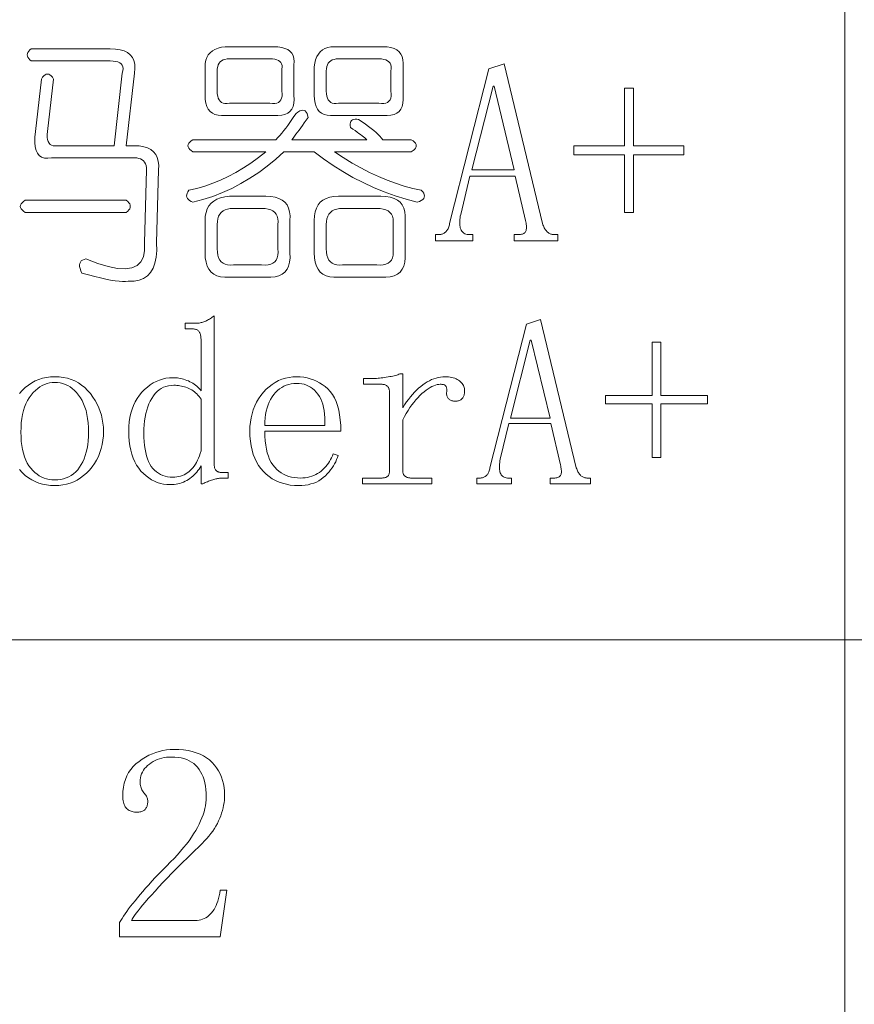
# Model space of a CAD drawing. Extents: x 1 to 297, y 1 to 210.
# Tile 122 of 171: x 235.05 to 241.66, y 42.79 to 50.59. Entities that reach past the tile are written whole.
import ezdxf

# ---------------------------------------------------------------- set-up
doc = ezdxf.new("R2010")
doc.units = 0

msp = doc.modelspace()

# ---------------------------------------------------------------- linework, layer by layer
at = {"color": 7, "lineweight": 13}
for p, q in [((241.5851, 61.8412), (241.5851, 29.5098)), ((220.3005, 45.6755), (295.449, 45.6755))]:
    msp.add_line(p, q, dxfattribs=at)
for points in [[(235.1437, 50.356), (235.7677, 50.356), (235.8099, 50.3541), (235.847, 50.3484), (235.879, 50.3388), (235.9059, 50.3253), (235.9277, 50.308), (235.9443, 50.2869), (235.9558, 50.262), (235.9622, 50.2332), (235.9635, 50.2005), (235.9597, 50.164), (235.8957, 49.588), (235.9597, 49.588), (235.999, 49.5861), (236.0339, 49.5804), (236.0643, 49.5708), (236.0902, 49.5573), (236.1116, 49.54), (236.1286, 49.5189), (236.1411, 49.494), (236.1491, 49.4652), (236.1526, 49.4325), (236.1517, 49.396), (236.1357, 48.82), (236.1363, 48.7594), (236.1318, 48.7055), (236.1222, 48.6583), (236.1075, 48.6178), (236.0877, 48.584), (236.0627, 48.557), (236.0326, 48.5367), (235.9974, 48.5231), (235.9571, 48.5162), (235.9117, 48.516), (235.8907, 48.5138), (235.8662, 48.5135), (235.8382, 48.5151), (235.8067, 48.5186), (235.7717, 48.524), (235.7331, 48.5314), (235.691, 48.5407), (235.6454, 48.5519), (235.5963, 48.565), (235.5437, 48.58), (235.5353, 48.5984), (235.5296, 48.6152), (235.5264, 48.6304), (235.5257, 48.644), (235.5276, 48.656), (235.5321, 48.6664), (235.5392, 48.6752), (235.5488, 48.6824), (235.5609, 48.688), (235.5757, 48.692), (235.6696, 48.6559), (235.7529, 48.6306), (235.8257, 48.6162), (235.888, 48.6127), (235.9397, 48.62), (235.9808, 48.6383), (236.0113, 48.6674), (236.0313, 48.7074), (236.0408, 48.7583), (236.0397, 48.82), (236.0556, 49.396), (236.0547, 49.4143), (236.0518, 49.4306), (236.047, 49.445), (236.0403, 49.4575), (236.0317, 49.468), (236.0211, 49.4767), (236.0086, 49.4834), (235.9942, 49.4882), (235.9779, 49.4911), (235.9597, 49.492), (235.3036, 49.492), (235.2736, 49.4884), (235.2473, 49.4901), (235.2249, 49.4973), (235.2064, 49.51), (235.1917, 49.528), (235.1808, 49.5516), (235.1737, 49.5805), (235.1705, 49.6149), (235.1712, 49.6548), (235.1757, 49.7), (235.2236, 50.116), (235.2333, 50.1304), (235.2429, 50.1416), (235.2525, 50.1496), (235.2621, 50.1544), (235.2717, 50.156), (235.2812, 50.1544), (235.2908, 50.1496), (235.3005, 50.1416), (235.3101, 50.1304), (235.3197, 50.116), (235.2717, 49.7), (235.2696, 49.6759), (235.2697, 49.6546), (235.2721, 49.6362), (235.2768, 49.6207), (235.2837, 49.608), (235.2928, 49.5983), (235.3041, 49.5914), (235.3177, 49.5874), (235.3336, 49.5863), (235.3517, 49.588), (235.7997, 49.588), (235.8636, 50.164), (235.8685, 50.1823), (235.8701, 50.1986), (235.8685, 50.213), (235.8636, 50.2255), (235.8557, 50.236), (235.8445, 50.2447), (235.83, 50.2514), (235.8125, 50.2562), (235.7917, 50.2591), (235.7677, 50.26), (235.1437, 50.26), (235.1321, 50.2696), (235.1232, 50.2792), (235.1168, 50.2888), (235.1129, 50.2984), (235.1116, 50.308), (235.1129, 50.3176), (235.1168, 50.3272), (235.1232, 50.3368), (235.1321, 50.3464)], [(236.6797, 50.372), (237.0637, 50.372), (237.0969, 50.3706), (237.1264, 50.3663), (237.152, 50.3591), (237.1737, 50.349), (237.1917, 50.336), (237.2057, 50.3202), (237.216, 50.3015), (237.2224, 50.2799), (237.2249, 50.2554), (237.2236, 50.228), (237.2236, 49.988), (237.2249, 49.9548), (237.2224, 49.9253), (237.216, 49.8997), (237.2057, 49.878), (237.1917, 49.86), (237.1737, 49.846), (237.152, 49.8357), (237.1264, 49.8293), (237.0969, 49.8268), (237.0637, 49.828), (236.6797, 49.828), (236.6493, 49.8268), (236.6221, 49.8293), (236.5981, 49.8357), (236.5773, 49.846), (236.5597, 49.86), (236.5453, 49.878), (236.5341, 49.8997), (236.5261, 49.9253), (236.5213, 49.9548), (236.5197, 49.988), (236.5197, 50.212), (236.5213, 50.2396), (236.5261, 50.2645), (236.5341, 50.2869), (236.5453, 50.3068), (236.5597, 50.324), (236.5773, 50.3388), (236.5981, 50.3509), (236.6221, 50.3605), (236.6493, 50.3676)], [(237.3837, 50.212), (237.3881, 50.2424), (237.3952, 50.2696), (237.4048, 50.2936), (237.4169, 50.3144), (237.4317, 50.332), (237.4489, 50.3464), (237.4688, 50.3576), (237.4912, 50.3656), (237.5161, 50.3704), (237.5437, 50.372), (237.9277, 50.372), (237.9609, 50.3704), (237.9904, 50.3656), (238.016, 50.3576), (238.0377, 50.3464), (238.0556, 50.332), (238.0697, 50.3144), (238.08, 50.2936), (238.0864, 50.2696), (238.0889, 50.2424), (238.0877, 50.212), (238.0877, 49.988), (238.0889, 49.9548), (238.0864, 49.9253), (238.08, 49.8997), (238.0697, 49.878), (238.0556, 49.86), (238.0377, 49.846), (238.016, 49.8357), (237.9904, 49.8293), (237.9609, 49.8268), (237.9277, 49.828), (237.5437, 49.828), (237.5133, 49.8268), (237.4861, 49.8293), (237.4621, 49.8357), (237.4413, 49.846), (237.4237, 49.86), (237.4093, 49.878), (237.3981, 49.8997), (237.3901, 49.9253), (237.3853, 49.9548), (237.3837, 49.988)], [(237.0316, 50.276), (236.7117, 50.276), (236.6934, 50.2751), (236.6771, 50.2722), (236.6627, 50.2674), (236.6502, 50.2607), (236.6396, 50.252), (236.631, 50.2415), (236.6243, 50.229), (236.6195, 50.2146), (236.6166, 50.1983), (236.6157, 50.18), (236.6157, 50.02), (236.6166, 49.9989), (236.6195, 49.9804), (236.6243, 49.9644), (236.631, 49.9509), (236.6396, 49.94), (236.6502, 49.9317), (236.6627, 49.926), (236.6771, 49.9228), (236.6934, 49.9221), (236.7117, 49.924), (237.0316, 49.924), (237.0528, 49.9221), (237.0713, 49.9228), (237.0873, 49.926), (237.1008, 49.9317), (237.1116, 49.94), (237.12, 49.9509), (237.1257, 49.9644), (237.1289, 49.9804), (237.1296, 49.9989), (237.1277, 50.02), (237.1277, 50.196), (237.1296, 50.2112), (237.1289, 50.2248), (237.1257, 50.2368), (237.12, 50.2472), (237.1116, 50.256), (237.1008, 50.2632), (237.0873, 50.2688), (237.0713, 50.2728), (237.0528, 50.2752)], [(237.8957, 50.276), (237.5757, 50.276), (237.5574, 50.2751), (237.5411, 50.2722), (237.5267, 50.2674), (237.5142, 50.2607), (237.5037, 50.252), (237.495, 50.2415), (237.4883, 50.229), (237.4835, 50.2146), (237.4806, 50.1983), (237.4797, 50.18), (237.4797, 50.02), (237.4806, 49.9989), (237.4835, 49.9804), (237.4883, 49.9644), (237.495, 49.9509), (237.5037, 49.94), (237.5142, 49.9317), (237.5267, 49.926), (237.5411, 49.9228), (237.5574, 49.9221), (237.5757, 49.924), (237.8957, 49.924), (237.9168, 49.9221), (237.9353, 49.9228), (237.9513, 49.926), (237.9648, 49.9317), (237.9756, 49.94), (237.984, 49.9509), (237.9897, 49.9644), (237.9929, 49.9804), (237.9936, 49.9989), (237.9917, 50.02), (237.9917, 50.18), (237.9936, 50.1983), (237.9929, 50.2146), (237.9897, 50.229), (237.984, 50.2415), (237.9756, 50.252), (237.9648, 50.2607), (237.9513, 50.2674), (237.9353, 50.2722), (237.9168, 50.2751)], [(238.9756, 49.348), (238.6157, 49.348), (238.5437, 49.044), (238.5408, 49.0299), (238.5385, 49.0164), (238.5369, 49.0034), (238.536, 48.9909), (238.5357, 48.979), (238.536, 48.9677), (238.5369, 48.957), (238.5385, 48.9468), (238.5408, 48.9371), (238.5437, 48.928), (238.5473, 48.9197), (238.5517, 48.9122), (238.5569, 48.9056), (238.5629, 48.8999), (238.5697, 48.895), (238.5773, 48.8911), (238.5856, 48.888), (238.5948, 48.8858), (238.6049, 48.8845), (238.6157, 48.884), (238.6396, 48.884), (238.6396, 48.836), (238.3437, 48.836), (238.3437, 48.884), (238.3677, 48.884), (238.374, 48.8842), (238.3801, 48.8848), (238.3861, 48.8858), (238.392, 48.8872), (238.3977, 48.889), (238.4032, 48.8912), (238.4085, 48.8938), (238.4137, 48.8968), (238.4188, 48.9002), (238.4237, 48.904), (238.4283, 48.9083), (238.4326, 48.9132), (238.4366, 48.9186), (238.4403, 48.9245), (238.4436, 48.931), (238.4467, 48.9381), (238.4494, 48.9458), (238.4518, 48.954), (238.4539, 48.9627), (238.4557, 48.972), (238.7677, 50.196), (238.8876, 50.236), (239.1917, 48.972), (239.1949, 48.9627), (239.1984, 48.954), (239.202, 48.9458), (239.2057, 48.9381), (239.2097, 48.931), (239.2137, 48.9245), (239.218, 48.9186), (239.2224, 48.9132), (239.2269, 48.9083), (239.2317, 48.904), (239.2365, 48.9002), (239.2416, 48.8968), (239.2468, 48.8938), (239.2521, 48.8912), (239.2577, 48.889), (239.2633, 48.8872), (239.2692, 48.8858), (239.2752, 48.8848), (239.2813, 48.8842), (239.2877, 48.884), (239.3117, 48.884), (239.3117, 48.836), (238.9677, 48.836), (238.9677, 48.884), (238.9996, 48.884), (239.0089, 48.8843), (239.0174, 48.8852), (239.0252, 48.8866), (239.0323, 48.8885), (239.0387, 48.891), (239.0443, 48.8941), (239.0492, 48.8978), (239.0534, 48.902), (239.0569, 48.9067), (239.0597, 48.912), (239.0618, 48.9179), (239.0633, 48.9244), (239.0643, 48.9314), (239.0648, 48.9389), (239.0647, 48.947), (239.064, 48.9557), (239.0627, 48.965), (239.0609, 48.9748), (239.0586, 48.9851), (239.0556, 48.996)], [(238.8076, 50.06), (238.7997, 50.06), (238.6317, 49.396), (238.9677, 49.396)], [(239.8397, 49.588), (239.8397, 50.044), (239.9117, 50.044), (239.9117, 49.588), (240.3117, 49.588), (240.3117, 49.516), (239.9117, 49.516), (239.9117, 49.06), (239.8397, 49.06), (239.8397, 49.516), (239.4397, 49.516), (239.4397, 49.588)], [(237.6717, 49.732), (237.6694, 49.7471), (237.6691, 49.7602), (237.6707, 49.7714), (237.6742, 49.7807), (237.6797, 49.788), (237.687, 49.7935), (237.6963, 49.797), (237.7075, 49.7986), (237.7206, 49.7983), (237.7357, 49.796), (237.7635, 49.7772), (237.7894, 49.7589), (237.8134, 49.7413), (237.8355, 49.7244), (237.8557, 49.708), (237.8739, 49.6924), (237.8902, 49.6773), (237.9046, 49.6629), (237.9171, 49.6492), (237.9277, 49.636), (238.1517, 49.636), (238.1661, 49.6264), (238.1773, 49.6168), (238.1853, 49.6072), (238.19, 49.5976), (238.1917, 49.588), (238.19, 49.5784), (238.1853, 49.5688), (238.1773, 49.5592), (238.1661, 49.5496), (238.1517, 49.54), (237.5437, 49.54), (237.6139, 49.4938), (237.6838, 49.4511), (237.7534, 49.4119), (237.8227, 49.3762), (237.8916, 49.344), (237.9603, 49.3154), (238.0286, 49.2903), (238.0966, 49.2687), (238.1643, 49.2506), (238.2317, 49.236), (238.2429, 49.2236), (238.2509, 49.2117), (238.2557, 49.2005), (238.2572, 49.19), (238.2557, 49.18), (238.2509, 49.1708), (238.2429, 49.1621), (238.2317, 49.1541), (238.2173, 49.1468), (238.1997, 49.14), (238.1109, 49.1642), (238.0237, 49.1919), (237.938, 49.2231), (237.854, 49.2578), (237.7717, 49.296), (237.6909, 49.3378), (237.6116, 49.3831), (237.5341, 49.4319), (237.4581, 49.4842), (237.3837, 49.54), (237.1437, 49.54), (237.0789, 49.4813), (237.0125, 49.4268), (236.9445, 49.3764), (236.8748, 49.3301), (236.8036, 49.288), (236.7309, 49.2501), (236.6564, 49.2164), (236.5805, 49.1868), (236.5029, 49.1613), (236.4237, 49.14), (236.4089, 49.1468), (236.3968, 49.1541), (236.3872, 49.1621), (236.3801, 49.1708), (236.3757, 49.18), (236.3737, 49.19), (236.3744, 49.2005), (236.3776, 49.2117), (236.3833, 49.2236), (236.3916, 49.236), (236.4553, 49.2506), (236.5184, 49.2687), (236.5808, 49.2903), (236.6425, 49.3154), (236.7037, 49.344), (236.7641, 49.3762), (236.824, 49.4119), (236.8832, 49.4511), (236.9417, 49.4938), (236.9996, 49.54), (236.4237, 49.54), (236.4093, 49.5496), (236.3981, 49.5592), (236.3901, 49.5688), (236.3853, 49.5784), (236.3837, 49.588), (236.3853, 49.5976), (236.3901, 49.6072), (236.3981, 49.6168), (236.4093, 49.6264), (236.4237, 49.636), (237.0797, 49.636), (237.0957, 49.6525), (237.1116, 49.67), (237.1277, 49.6884), (237.1437, 49.7077), (237.1597, 49.728), (237.1757, 49.7493), (237.1917, 49.7716), (237.2077, 49.7948), (237.2236, 49.8189), (237.2397, 49.844), (237.255, 49.8552), (237.2691, 49.8632), (237.2819, 49.868), (237.2934, 49.8696), (237.3036, 49.868), (237.3126, 49.8632), (237.3203, 49.8552), (237.3267, 49.844), (237.3318, 49.8296), (237.3356, 49.812), (237.32, 49.7901), (237.3049, 49.7692), (237.2905, 49.7492), (237.2768, 49.7301), (237.2637, 49.712), (237.2512, 49.6949), (237.2393, 49.6788), (237.2281, 49.6636), (237.2176, 49.6493), (237.2077, 49.636), (237.7997, 49.636), (237.7926, 49.6428), (237.7843, 49.6501), (237.7747, 49.6581), (237.7638, 49.6668), (237.7516, 49.676), (237.7382, 49.686), (237.7235, 49.6965), (237.7075, 49.7077), (237.6902, 49.7196)], [(235.8957, 49.156), (235.9072, 49.1464), (235.9161, 49.1368), (235.9225, 49.1272), (235.9264, 49.1176), (235.9277, 49.108), (235.9264, 49.0984), (235.9225, 49.0888), (235.9161, 49.0792), (235.9072, 49.0696), (235.8957, 49.06), (235.0957, 49.06), (235.0813, 49.0696), (235.0701, 49.0792), (235.0621, 49.0888), (235.0573, 49.0984), (235.0556, 49.108), (235.0573, 49.1176), (235.0621, 49.1272), (235.0701, 49.1368), (235.0813, 49.1464), (235.0957, 49.156)], [(236.5197, 48.996), (236.5216, 49.0296), (236.5273, 49.06), (236.5369, 49.0872), (236.5504, 49.1112), (236.5677, 49.132), (236.5888, 49.1496), (236.6137, 49.164), (236.6425, 49.1752), (236.6752, 49.1832), (236.7117, 49.188), (236.9996, 49.188), (237.039, 49.1861), (237.0739, 49.1804), (237.1043, 49.1708), (237.1302, 49.1573), (237.1517, 49.14), (237.1686, 49.1189), (237.1811, 49.094), (237.1891, 49.0652), (237.1926, 49.0325), (237.1917, 48.996), (237.1917, 48.74), (237.1926, 48.7007), (237.1891, 48.6658), (237.1811, 48.6354), (237.1686, 48.6095), (237.1517, 48.588), (237.1302, 48.5711), (237.1043, 48.5586), (237.0739, 48.5506), (237.039, 48.5471), (236.9996, 48.548), (236.7117, 48.548), (236.6752, 48.5471), (236.6425, 48.5506), (236.6137, 48.5586), (236.5888, 48.5711), (236.5677, 48.588), (236.5504, 48.6095), (236.5369, 48.6354), (236.5273, 48.6658), (236.5216, 48.7007), (236.5197, 48.74)], [(237.3837, 48.996), (237.3856, 49.0325), (237.3913, 49.0652), (237.4009, 49.094), (237.4144, 49.1189), (237.4317, 49.14), (237.4528, 49.1573), (237.4777, 49.1708), (237.5065, 49.1804), (237.5392, 49.1861), (237.5757, 49.188), (237.9117, 49.188), (237.951, 49.1861), (237.9859, 49.1804), (238.0163, 49.1708), (238.0422, 49.1573), (238.0637, 49.14), (238.0806, 49.1189), (238.0931, 49.094), (238.1011, 49.0652), (238.1046, 49.0325), (238.1037, 48.996), (238.1037, 48.74), (238.1046, 48.7007), (238.1011, 48.6658), (238.0931, 48.6354), (238.0806, 48.6095), (238.0637, 48.588), (238.0422, 48.5711), (238.0163, 48.5586), (237.9859, 48.5506), (237.951, 48.5471), (237.9117, 48.548), (237.5757, 48.548), (237.5392, 48.5471), (237.5065, 48.5506), (237.4777, 48.5586), (237.4528, 48.5711), (237.4317, 48.588), (237.4144, 48.6095), (237.4009, 48.6354), (237.3913, 48.6658), (237.3856, 48.7007), (237.3837, 48.74)], [(236.9677, 49.092), (236.7437, 49.092), (236.7193, 49.0908), (236.6976, 49.0869), (236.6784, 49.0805), (236.6617, 49.0716), (236.6477, 49.06), (236.6361, 49.046), (236.6272, 49.0293), (236.6208, 49.0101), (236.6169, 48.9884), (236.6157, 48.964), (236.6157, 48.772), (236.6169, 48.7448), (236.6208, 48.7208), (236.6272, 48.7), (236.6361, 48.6824), (236.6477, 48.668), (236.6617, 48.6568), (236.6784, 48.6488), (236.6976, 48.644), (236.7193, 48.6424), (236.7437, 48.644), (236.9677, 48.644), (236.9949, 48.6424), (237.0189, 48.644), (237.0397, 48.6488), (237.0573, 48.6568), (237.0717, 48.668), (237.0829, 48.6824), (237.0909, 48.7), (237.0957, 48.7208), (237.0973, 48.7448), (237.0957, 48.772), (237.0957, 48.964), (237.0973, 48.9884), (237.0957, 49.0101), (237.0909, 49.0293), (237.0829, 49.046), (237.0717, 49.06), (237.0573, 49.0716), (237.0397, 49.0805), (237.0189, 49.0869), (236.9949, 49.0908)], [(237.8797, 49.092), (237.6077, 49.092), (237.5833, 49.0908), (237.5616, 49.0869), (237.5424, 49.0805), (237.5257, 49.0716), (237.5117, 49.06), (237.5001, 49.046), (237.4912, 49.0293), (237.4848, 49.0101), (237.4809, 48.9884), (237.4797, 48.964), (237.4797, 48.772), (237.4809, 48.7448), (237.4848, 48.7208), (237.4912, 48.7), (237.5001, 48.6824), (237.5117, 48.668), (237.5257, 48.6568), (237.5424, 48.6488), (237.5616, 48.644), (237.5833, 48.6424), (237.6077, 48.644), (237.8797, 48.644), (237.9069, 48.6424), (237.9308, 48.644), (237.9517, 48.6488), (237.9693, 48.6568), (237.9837, 48.668), (237.9949, 48.6824), (238.0029, 48.7), (238.0077, 48.7208), (238.0092, 48.7448), (238.0077, 48.772), (238.0077, 48.964), (238.0092, 48.9884), (238.0077, 49.0101), (238.0029, 49.0293), (237.9949, 49.046), (237.9837, 49.06), (237.9693, 49.0716), (237.9517, 49.0805), (237.9308, 49.0869), (237.9069, 49.0908)], [(236.2425, 46.904), (236.2161, 46.9051), (236.1905, 46.9084), (236.1656, 46.9137), (236.1415, 46.9213), (236.1181, 46.931), (236.0954, 46.9428), (236.0735, 46.9568), (236.0523, 46.973), (236.0319, 46.9913), (236.0122, 47.0118), (235.9939, 47.0343), (235.9775, 47.0589), (235.963, 47.0854), (235.9504, 47.114), (235.9398, 47.1445), (235.9311, 47.1771), (235.9243, 47.2117), (235.9195, 47.2483), (235.9166, 47.2869), (235.9156, 47.3275), (235.9167, 47.3653), (235.9198, 47.4016), (235.925, 47.4363), (235.9323, 47.4695), (235.9417, 47.5011), (235.9531, 47.5312), (235.9666, 47.5597), (235.9822, 47.5866), (235.9999, 47.6119), (236.0197, 47.6358), (236.0408, 47.6576), (236.0627, 47.6772), (236.0854, 47.6945), (236.1088, 47.7094), (236.1329, 47.7221), (236.1578, 47.7325), (236.1835, 47.7405), (236.2098, 47.7463), (236.2369, 47.7497), (236.2648, 47.7509), (236.2767, 47.7506), (236.2887, 47.7499), (236.3008, 47.7486), (236.3129, 47.7467), (236.3251, 47.7444), (236.3374, 47.7415), (236.3498, 47.7382), (236.3623, 47.7343), (236.3748, 47.7298), (236.3874, 47.7249), (236.3997, 47.7194), (236.4116, 47.7135), (236.4229, 47.707), (236.4337, 47.6999), (236.444, 47.6924), (236.4538, 47.6843), (236.463, 47.6758), (236.4718, 47.6667), (236.48, 47.657), (236.4877, 47.6469), (236.4877, 48.048), (236.4875, 48.0567), (236.4871, 48.065), (236.4863, 48.0728), (236.4853, 48.0801), (236.4839, 48.087), (236.4823, 48.0935), (236.4804, 48.0995), (236.4781, 48.1051), (236.4756, 48.1102), (236.4728, 48.1149), (236.4696, 48.1191), (236.466, 48.1229), (236.4619, 48.1263), (236.4573, 48.1292), (236.4524, 48.1316), (236.4469, 48.1336), (236.4411, 48.1352), (236.4348, 48.1363), (236.428, 48.137), (236.4208, 48.1372), (236.3614, 48.1372), (236.3614, 48.1818), (236.4431, 48.1818), (236.4505, 48.1819), (236.4579, 48.1824), (236.4654, 48.1831), (236.4728, 48.1841), (236.4802, 48.1855), (236.4877, 48.1871), (236.4951, 48.189), (236.5025, 48.1913), (236.5099, 48.1938), (236.5174, 48.1966), (236.5248, 48.1997), (236.5322, 48.2032), (236.5397, 48.2069), (236.5471, 48.2109), (236.5545, 48.2152), (236.5619, 48.2198), (236.5694, 48.2247), (236.5768, 48.2299), (236.5842, 48.2354), (236.5916, 48.2412), (236.5916, 47.0675), (236.5918, 47.0603), (236.5922, 47.0535), (236.593, 47.0472), (236.594, 47.0413), (236.5954, 47.0359), (236.597, 47.0309), (236.5989, 47.0264), (236.6012, 47.0223), (236.6037, 47.0187), (236.6065, 47.0155), (236.6096, 47.0126), (236.613, 47.0101), (236.6168, 47.0079), (236.6208, 47.006), (236.6251, 47.0043), (236.6297, 47.003), (236.6346, 47.0019), (236.6398, 47.0012), (236.6453, 47.0008), (236.6511, 47.0006), (236.7031, 47.0006), (236.7031, 46.956), (236.6585, 46.956), (236.6525, 46.9559), (236.6462, 46.9556), (236.6397, 46.955), (236.6329, 46.9543), (236.626, 46.9533), (236.6188, 46.952), (236.6115, 46.9506), (236.6038, 46.9489), (236.596, 46.947), (236.5879, 46.9449), (236.5797, 46.9426), (236.5714, 46.94), (236.5631, 46.9372), (236.5547, 46.9342), (236.5461, 46.931), (236.5376, 46.9275), (236.5289, 46.9238), (236.5202, 46.9199), (236.5114, 46.9158), (236.5025, 46.9115), (236.4877, 46.9115), (236.4877, 47.0526), (236.48, 47.0395), (236.4718, 47.0269), (236.463, 47.0148), (236.4538, 47.0033), (236.444, 46.9923), (236.4337, 46.9817), (236.4229, 46.9718), (236.4116, 46.9623), (236.3997, 46.9533), (236.3874, 46.9449), (236.3746, 46.9371), (236.3614, 46.9302), (236.3478, 46.9241), (236.3339, 46.9188), (236.3196, 46.9143), (236.3049, 46.9106), (236.2899, 46.9077), (236.2744, 46.9057), (236.2587, 46.9044)], [(239.2585, 47.3869), (238.9242, 47.3869), (238.8574, 47.1046), (238.8547, 47.0915), (238.8526, 47.0789), (238.8511, 47.0668), (238.8502, 47.0553), (238.8499, 47.0443), (238.8502, 47.0337), (238.8511, 47.0238), (238.8526, 47.0143), (238.8547, 47.0053), (238.8574, 46.9969), (238.8607, 46.9891), (238.8648, 46.9822), (238.8696, 46.9761), (238.8752, 46.9707), (238.8815, 46.9663), (238.8886, 46.9626), (238.8964, 46.9597), (238.9049, 46.9577), (238.9142, 46.9565), (238.9242, 46.956), (238.9465, 46.956), (238.9465, 46.9115), (238.6716, 46.9115), (238.6716, 46.956), (238.6939, 46.956), (238.6998, 46.9562), (238.7055, 46.9568), (238.7111, 46.9577), (238.7165, 46.959), (238.7218, 46.9607), (238.7269, 46.9627), (238.7319, 46.9651), (238.7367, 46.9679), (238.7414, 46.9711), (238.7459, 46.9746), (238.7502, 46.9786), (238.7543, 46.9831), (238.758, 46.9881), (238.7614, 46.9936), (238.7645, 46.9997), (238.7673, 47.0063), (238.7699, 47.0134), (238.7721, 47.021), (238.774, 47.0291), (238.7757, 47.0378), (239.0654, 48.1743), (239.1768, 48.2115), (239.4591, 47.0378), (239.4621, 47.0291), (239.4653, 47.021), (239.4687, 47.0134), (239.4722, 47.0063), (239.4758, 46.9997), (239.4796, 46.9936), (239.4835, 46.9881), (239.4876, 46.9831), (239.4918, 46.9786), (239.4962, 46.9746), (239.5007, 46.9711), (239.5054, 46.9679), (239.5103, 46.9651), (239.5152, 46.9627), (239.5204, 46.9607), (239.5256, 46.959), (239.5311, 46.9577), (239.5366, 46.9568), (239.5424, 46.9562), (239.5482, 46.956), (239.5705, 46.956), (239.5705, 46.9115), (239.2511, 46.9115), (239.2511, 46.956), (239.2808, 46.956), (239.2894, 46.9563), (239.2973, 46.9571), (239.3045, 46.9584), (239.3111, 46.9602), (239.317, 46.9625), (239.3223, 46.9654), (239.3268, 46.9688), (239.3307, 46.9727), (239.3339, 46.9771), (239.3365, 46.982), (239.3385, 46.9875), (239.3399, 46.9935), (239.3409, 47), (239.3413, 47.007), (239.3412, 47.0145), (239.3405, 47.0226), (239.3394, 47.0312), (239.3377, 47.0403), (239.3355, 47.0499), (239.3328, 47.06)], [(239.1025, 48.048), (239.0951, 48.048), (238.9391, 47.4315), (239.2511, 47.4315)], [(240.0608, 47.6098), (240.0608, 48.0332), (240.1277, 48.0332), (240.1277, 47.6098), (240.4991, 47.6098), (240.4991, 47.5429), (240.1277, 47.5429), (240.1277, 47.1195), (240.0608, 47.1195), (240.0608, 47.5429), (239.6894, 47.5429), (239.6894, 47.6098)], [(236.9928, 47.3275), (236.9936, 47.2885), (236.9959, 47.2518), (236.9998, 47.2175), (237.0053, 47.1854), (237.0123, 47.1557), (237.0209, 47.1282), (237.031, 47.1031), (237.0427, 47.0802), (237.056, 47.0597), (237.0708, 47.0415), (237.0869, 47.0252), (237.1039, 47.0107), (237.1219, 46.9979), (237.1409, 46.9868), (237.1609, 46.9774), (237.1818, 46.9697), (237.2037, 46.9637), (237.2265, 46.9595), (237.2503, 46.9569), (237.2751, 46.956), (237.2941, 46.9566), (237.3125, 46.9583), (237.3304, 46.9611), (237.3476, 46.965), (237.3642, 46.97), (237.3803, 46.9761), (237.3957, 46.9833), (237.4106, 46.9917), (237.4248, 47.0012), (237.4385, 47.0118), (237.4515, 47.0232), (237.4638, 47.0351), (237.4753, 47.0475), (237.4861, 47.0605), (237.4961, 47.074), (237.5054, 47.088), (237.5139, 47.1025), (237.5217, 47.1175), (237.5288, 47.1331), (237.5351, 47.1492), (237.5722, 47.1343), (237.5672, 47.118), (237.5611, 47.1018), (237.5538, 47.0856), (237.5455, 47.0695), (237.536, 47.0535), (237.5254, 47.0376), (237.5137, 47.0217), (237.5009, 47.006), (237.487, 46.9902), (237.4719, 46.9746), (237.4558, 46.9598), (237.4385, 46.9465), (237.4201, 46.9348), (237.4006, 46.9247), (237.38, 46.9161), (237.3583, 46.9091), (237.3354, 46.9036), (237.3115, 46.8997), (237.2864, 46.8974), (237.2602, 46.8966), (237.2267, 46.8977), (237.1944, 46.9011), (237.1634, 46.9066), (237.1336, 46.9144), (237.1051, 46.9245), (237.0779, 46.9367), (237.052, 46.9512), (237.0273, 46.9679), (237.0038, 46.9869), (236.9816, 47.008), (236.9612, 47.0313), (236.9429, 47.0565), (236.9267, 47.0836), (236.9127, 47.1126), (236.9009, 47.1436), (236.8912, 47.1765), (236.8836, 47.2114), (236.8783, 47.2481), (236.875, 47.2868), (236.8739, 47.3275), (236.875, 47.364), (236.8783, 47.3992), (236.8836, 47.4332), (236.8912, 47.4659), (236.9009, 47.4974), (236.9127, 47.5276), (236.9267, 47.5565), (236.9429, 47.5842), (236.9612, 47.6106), (236.9816, 47.6358), (237.0037, 47.659), (237.0267, 47.6799), (237.0506, 47.6983), (237.0755, 47.7142), (237.1014, 47.7277), (237.1283, 47.7387), (237.1561, 47.7473), (237.1849, 47.7534), (237.2146, 47.7571), (237.2454, 47.7583), (237.2732, 47.7574), (237.3003, 47.7545), (237.3267, 47.7496), (237.3523, 47.7429), (237.3772, 47.7342), (237.4014, 47.7236), (237.4248, 47.711), (237.4474, 47.6965), (237.4693, 47.6801), (237.4905, 47.6618), (237.5103, 47.641), (237.528, 47.6175), (237.5435, 47.5911), (237.5571, 47.5619), (237.5685, 47.5299), (237.5779, 47.4951), (237.5851, 47.4574), (237.5903, 47.4169), (237.5935, 47.3736), (237.5945, 47.3275)], [(238.0848, 47.5132), (238.0998, 47.5364), (238.115, 47.5585), (238.1304, 47.5795), (238.146, 47.5994), (238.1619, 47.6181), (238.1779, 47.6358), (238.1943, 47.6523), (238.2108, 47.6677), (238.2275, 47.682), (238.2445, 47.6952), (238.2616, 47.7072), (238.2788, 47.7179), (238.2961, 47.7274), (238.3134, 47.7356), (238.3309, 47.7425), (238.3484, 47.7482), (238.3659, 47.7526), (238.3836, 47.7558), (238.4013, 47.7577), (238.4191, 47.7583), (238.4336, 47.758), (238.4474, 47.757), (238.4606, 47.7553), (238.4732, 47.753), (238.485, 47.75), (238.4962, 47.7463), (238.5067, 47.7419), (238.5165, 47.7369), (238.5257, 47.7313), (238.5342, 47.7249), (238.542, 47.7181), (238.5489, 47.7111), (238.5551, 47.7038), (238.5604, 47.6964), (238.5649, 47.6887), (238.5685, 47.6808), (238.5714, 47.6726), (238.5734, 47.6643), (238.5747, 47.6557), (238.5751, 47.6469), (238.5749, 47.6396), (238.5743, 47.6326), (238.5734, 47.6259), (238.5721, 47.6196), (238.5704, 47.6135), (238.5684, 47.6077), (238.566, 47.6022), (238.5632, 47.597), (238.56, 47.5921), (238.5565, 47.5875), (238.5526, 47.5832), (238.5483, 47.5794), (238.5437, 47.5761), (238.5387, 47.5732), (238.5333, 47.5708), (238.5275, 47.5687), (238.5214, 47.5672), (238.5149, 47.5661), (238.508, 47.5654), (238.5008, 47.5652), (238.4935, 47.5654), (238.4867, 47.5661), (238.4802, 47.5672), (238.474, 47.5687), (238.4683, 47.5708), (238.4629, 47.5732), (238.4579, 47.5761), (238.4532, 47.5794), (238.449, 47.5832), (238.4451, 47.5875), (238.4416, 47.5921), (238.4387, 47.597), (238.4363, 47.6022), (238.4344, 47.6077), (238.433, 47.6135), (238.4322, 47.6196), (238.4318, 47.6259), (238.432, 47.6326), (238.4327, 47.6396), (238.4339, 47.6469), (238.4339, 47.6513), (238.4336, 47.6555), (238.4333, 47.6596), (238.4328, 47.6635), (238.4321, 47.6673), (238.4313, 47.671), (238.4303, 47.6745), (238.4292, 47.6778), (238.4279, 47.681), (238.4265, 47.684), (238.4247, 47.6869), (238.4223, 47.6894), (238.4194, 47.6916), (238.4158, 47.6936), (238.4117, 47.6952), (238.4069, 47.6965), (238.4016, 47.6976), (238.3956, 47.6983), (238.3891, 47.6987), (238.3819, 47.6989), (238.3698, 47.6982), (238.3571, 47.6959), (238.3439, 47.6922), (238.3302, 47.687), (238.316, 47.6803), (238.3013, 47.6722), (238.286, 47.6625), (238.2702, 47.6514), (238.2539, 47.6387), (238.2371, 47.6246), (238.2202, 47.6092), (238.2036, 47.5925), (238.1875, 47.5747), (238.1717, 47.5557), (238.1563, 47.5355), (238.1413, 47.5141), (238.1266, 47.4915), (238.1123, 47.4677), (238.0984, 47.4428), (238.0848, 47.4166), (238.0848, 47.0155), (238.085, 47.0097), (238.0855, 47.0042), (238.0865, 46.999), (238.0878, 46.9941), (238.0894, 46.9895), (238.0915, 46.9852), (238.0939, 46.9812), (238.0967, 46.9774), (238.0998, 46.974), (238.1034, 46.9709), (238.1072, 46.9681), (238.1112, 46.9655), (238.1155, 46.9633), (238.12, 46.9614), (238.1247, 46.9598), (238.1297, 46.9584), (238.1348, 46.9574), (238.1402, 46.9566), (238.1458, 46.9562), (238.1517, 46.956), (238.3151, 46.956), (238.3151, 46.9115), (237.7654, 46.9115), (237.7654, 46.956), (237.9139, 46.956), (237.9211, 46.9562), (237.9279, 46.9566), (237.9342, 46.9574), (237.9401, 46.9584), (237.9455, 46.9598), (237.9505, 46.9614), (237.955, 46.9633), (237.9591, 46.9655), (237.9627, 46.9681), (237.9659, 46.9709), (237.9688, 46.974), (237.9713, 46.9774), (237.9735, 46.9812), (237.9754, 46.9852), (237.9771, 46.9895), (237.9784, 46.9941), (237.9795, 46.999), (237.9802, 47.0042), (237.9807, 47.0097), (237.9808, 47.0155), (237.9808, 47.632), (237.9807, 47.6379), (237.9802, 47.6435), (237.9795, 47.6489), (237.9784, 47.654), (237.9771, 47.659), (237.9754, 47.6637), (237.9735, 47.6682), (237.9713, 47.6725), (237.9688, 47.6765), (237.9659, 47.6803), (237.9627, 47.6839), (237.9591, 47.687), (237.955, 47.6898), (237.9505, 47.6922), (237.9455, 47.6943), (237.9401, 47.6959), (237.9342, 47.6972), (237.9279, 47.6982), (237.9211, 47.6987), (237.9139, 47.6989), (237.7728, 47.6989), (237.7728, 47.7435), (237.8322, 47.7435), (237.8428, 47.7436), (237.8538, 47.7439), (237.8651, 47.7445), (237.8768, 47.7453), (237.8889, 47.7463), (237.9013, 47.7475), (237.9141, 47.7489), (237.9273, 47.7506), (237.9409, 47.7525), (237.9548, 47.7546), (237.9686, 47.7569), (237.9817, 47.7592), (237.9941, 47.7616), (238.0059, 47.7641), (238.017, 47.7667), (238.0275, 47.7693), (238.0372, 47.772), (238.0463, 47.7748), (238.0547, 47.7777), (238.0625, 47.7806), (238.0848, 47.7806)], [(235.0614, 47.32), (235.0621, 47.2824), (235.0645, 47.2468), (235.0684, 47.2132), (235.0738, 47.1816), (235.0809, 47.152), (235.0894, 47.1244), (235.0996, 47.0988), (235.1113, 47.0752), (235.1245, 47.0536), (235.1394, 47.034), (235.1553, 47.0164), (235.1719, 47.0006), (235.1892, 46.9867), (235.2071, 46.9746), (235.2257, 46.9644), (235.245, 46.956), (235.2649, 46.9495), (235.2856, 46.9449), (235.3068, 46.9421), (235.3288, 46.9412), (235.3535, 46.9422), (235.3771, 46.9452), (235.3996, 46.9502), (235.4209, 46.9572), (235.4411, 46.9663), (235.4603, 46.9773), (235.4783, 46.9903), (235.4952, 47.0054), (235.511, 47.0224), (235.5257, 47.0415), (235.5391, 47.0623), (235.5511, 47.0847), (235.5616, 47.1087), (235.5708, 47.1342), (235.5786, 47.1613), (235.5849, 47.1899), (235.5899, 47.2201), (235.5934, 47.2518), (235.5955, 47.2852), (235.5962, 47.32), (235.5954, 47.3577), (235.5931, 47.3936), (235.5892, 47.4276), (235.5837, 47.4597), (235.5767, 47.49), (235.5681, 47.5184), (235.558, 47.5449), (235.5463, 47.5696), (235.533, 47.5925), (235.5182, 47.6135), (235.5023, 47.6325), (235.4857, 47.6496), (235.4684, 47.6646), (235.4505, 47.6777), (235.4319, 47.6887), (235.4126, 47.6977), (235.3926, 47.7047), (235.372, 47.7097), (235.3507, 47.7128), (235.3288, 47.7138), (235.3082, 47.7128), (235.2881, 47.7097), (235.2684, 47.7047), (235.2492, 47.6977), (235.2304, 47.6887), (235.212, 47.6777), (235.1941, 47.6646), (235.1767, 47.6496), (235.1596, 47.6325), (235.1431, 47.6135), (235.1275, 47.5925), (235.1137, 47.5696), (235.1014, 47.5449), (235.0908, 47.5184), (235.0818, 47.49), (235.0744, 47.4597), (235.0687, 47.4276), (235.0646, 47.3936), (235.0622, 47.3577)], [(236.4877, 47.58), (236.48, 47.5916), (236.4719, 47.6025), (236.4634, 47.6127), (236.4544, 47.6222), (236.4449, 47.6311), (236.4351, 47.6393), (236.4247, 47.6469), (236.414, 47.6537), (236.4027, 47.6599), (236.3911, 47.6655), (236.3792, 47.6704), (236.3673, 47.6748), (236.3554, 47.6787), (236.3435, 47.6821), (236.3316, 47.685), (236.3198, 47.6873), (236.3079, 47.6891), (236.296, 47.6904), (236.2841, 47.6912), (236.2722, 47.6915), (236.2504, 47.6904), (236.2296, 47.6873), (236.2097, 47.6821), (236.1908, 47.6748), (236.1729, 47.6655), (236.1559, 47.654), (236.1399, 47.6405), (236.1248, 47.6249), (236.1108, 47.6072), (236.0977, 47.5875), (236.0856, 47.566), (236.0749, 47.5432), (236.0654, 47.5191), (236.0572, 47.4936), (236.0503, 47.4668), (236.0446, 47.4386), (236.0402, 47.4091), (236.037, 47.3783), (236.0351, 47.3461), (236.0345, 47.3126), (236.0351, 47.2779), (236.0369, 47.245), (236.0399, 47.214), (236.044, 47.1848), (236.0494, 47.1575), (236.0559, 47.1321), (236.0636, 47.1085), (236.0725, 47.0868), (236.0826, 47.0669), (236.0939, 47.0489), (236.1063, 47.0327), (236.1198, 47.0181), (236.1343, 47.0053), (236.1498, 46.9942), (236.1664, 46.9848), (236.184, 46.9771), (236.2026, 46.9712), (236.2223, 46.9669), (236.243, 46.9643), (236.2648, 46.9635), (236.2809, 46.964), (236.2964, 46.9655), (236.3115, 46.9682), (236.326, 46.9718), (236.34, 46.9765), (236.3535, 46.9822), (236.3665, 46.9889), (236.3789, 46.9967), (236.3908, 47.0056), (236.4022, 47.0155), (236.4131, 47.0264), (236.4235, 47.0383), (236.4333, 47.0513), (236.4426, 47.0654), (236.4514, 47.0805), (236.4597, 47.0966), (236.4675, 47.1138), (236.4747, 47.132), (236.4814, 47.1512), (236.4877, 47.1715)], [(237.4682, 47.372), (237.469, 47.4039), (237.4684, 47.4343), (237.4663, 47.4631), (237.4629, 47.4903), (237.458, 47.516), (237.4517, 47.5401), (237.444, 47.5626), (237.4349, 47.5836), (237.4244, 47.603), (237.4125, 47.6209), (237.3995, 47.6371), (237.3856, 47.6517), (237.3709, 47.6645), (237.3555, 47.6756), (237.3392, 47.685), (237.322, 47.6927), (237.3041, 47.6986), (237.2853, 47.7029), (237.2658, 47.7055), (237.2454, 47.7063), (237.2235, 47.7054), (237.2024, 47.7028), (237.1822, 47.6983), (237.1628, 47.6921), (237.1441, 47.684), (237.1264, 47.6742), (237.1094, 47.6626), (237.0932, 47.6493), (237.0779, 47.6341), (237.0634, 47.6172), (237.05, 47.5987), (237.038, 47.5789), (237.0274, 47.5577), (237.0182, 47.5352), (237.0104, 47.5113), (237.0041, 47.4861), (236.9991, 47.4596), (236.9956, 47.4318), (236.9935, 47.4026), (236.9928, 47.372)], [(236.5282, 44.4298), (236.5275, 44.4599), (236.5255, 44.4886), (236.522, 44.5158), (236.5173, 44.5415), (236.5111, 44.5658), (236.5035, 44.5887), (236.4946, 44.6101), (236.4843, 44.63), (236.4727, 44.6485), (236.4597, 44.6655), (236.4453, 44.6809), (236.4295, 44.6948), (236.4123, 44.707), (236.3938, 44.7176), (236.3739, 44.7265), (236.3527, 44.7339), (236.33, 44.7396), (236.306, 44.7436), (236.2807, 44.7461), (236.2539, 44.7469), (236.2337, 44.7463), (236.214, 44.7447), (236.1949, 44.7419), (236.1765, 44.738), (236.1586, 44.733), (236.1413, 44.7268), (236.1246, 44.7196), (236.1086, 44.7112), (236.0931, 44.7018), (236.0782, 44.6912), (236.0644, 44.6797), (236.052, 44.6677), (236.0411, 44.6551), (236.0316, 44.6418), (236.0236, 44.628), (236.017, 44.6135), (236.0119, 44.5985), (236.0083, 44.5828), (236.0061, 44.5666), (236.0054, 44.5498), (236.0057, 44.5396), (236.0066, 44.5299), (236.0081, 44.5204), (236.0102, 44.5114), (236.0129, 44.5026), (236.0162, 44.4942), (236.0201, 44.4862), (236.0246, 44.4784), (236.0297, 44.4711), (236.0354, 44.464), (236.0411, 44.4572), (236.0462, 44.4503), (236.0507, 44.4435), (236.0546, 44.4366), (236.0579, 44.4298), (236.0606, 44.4229), (236.0627, 44.416), (236.0642, 44.4092), (236.0651, 44.4023), (236.0654, 44.3955), (236.0652, 44.3871), (236.0645, 44.3792), (236.0634, 44.3717), (236.0619, 44.3646), (236.06, 44.358), (236.0576, 44.3518), (236.0549, 44.346), (236.0517, 44.3406), (236.048, 44.3357), (236.0439, 44.3312), (236.0394, 44.3271), (236.0345, 44.3235), (236.0291, 44.3203), (236.0234, 44.3175), (236.0172, 44.3151), (236.0105, 44.3132), (236.0034, 44.3117), (235.9959, 44.3106), (235.988, 44.31), (235.9796, 44.3098), (235.9696, 44.3101), (235.9599, 44.311), (235.9507, 44.3125), (235.9419, 44.3146), (235.9336, 44.3173), (235.9256, 44.3206), (235.9182, 44.3245), (235.9111, 44.329), (235.9044, 44.3341), (235.8982, 44.3398), (235.8925, 44.3461), (235.8874, 44.3533), (235.8829, 44.3612), (235.879, 44.3699), (235.8757, 44.3794), (235.873, 44.3896), (235.8709, 44.4007), (235.8694, 44.4124), (235.8685, 44.425), (235.8682, 44.4383), (235.8695, 44.4735), (235.8734, 44.5069), (235.8798, 44.5386), (235.8888, 44.5686), (235.9004, 44.5969), (235.9145, 44.6235), (235.9312, 44.6483), (235.9505, 44.6715), (235.9724, 44.6929), (235.9968, 44.7126), (236.0227, 44.7305), (236.0489, 44.7466), (236.0755, 44.7607), (236.1024, 44.773), (236.1297, 44.7833), (236.1573, 44.7918), (236.1852, 44.7984), (236.2135, 44.8031), (236.2421, 44.806), (236.2711, 44.8069), (236.3112, 44.8059), (236.3491, 44.8028), (236.3849, 44.7976), (236.4185, 44.7904), (236.45, 44.7812), (236.4794, 44.7699), (236.5066, 44.7565), (236.5316, 44.7411), (236.5546, 44.7236), (236.5754, 44.704), (236.5941, 44.683), (236.6109, 44.6608), (236.6256, 44.6377), (236.6384, 44.6135), (236.6493, 44.5883), (236.6582, 44.5621), (236.6651, 44.5348), (236.67, 44.5066), (236.6729, 44.4772), (236.6739, 44.4469), (236.6735, 44.4263), (236.6721, 44.4058), (236.6697, 44.3852), (236.6664, 44.3646), (236.6622, 44.344), (236.657, 44.3235), (236.6508, 44.3029), (236.6438, 44.2823), (236.6358, 44.2618), (236.6268, 44.2412), (236.6168, 44.2207), (236.6057, 44.2004), (236.5935, 44.1802), (236.5802, 44.1603), (236.5657, 44.1405), (236.5502, 44.1208), (236.5335, 44.1014), (236.5157, 44.0821), (236.4968, 44.063), (236.4768, 44.044), (236.4282, 43.9969), (236.382, 43.9516), (236.3381, 43.9081), (236.2964, 43.8664), (236.2572, 43.8265), (236.2202, 43.7884), (236.1855, 43.7521), (236.1531, 43.7176), (236.1231, 43.6849), (236.0954, 43.654), (236.0699, 43.625), (236.0465, 43.598), (236.0253, 43.5729), (236.0062, 43.5498), (235.9893, 43.5287), (235.9745, 43.5095), (235.9619, 43.4923), (235.9514, 43.4771), (235.943, 43.4639), (235.9368, 43.4526), (236.4425, 43.4526), (236.4577, 43.4532), (236.4723, 43.455), (236.4865, 43.458), (236.5001, 43.4622), (236.5132, 43.4676), (236.5258, 43.4742), (236.5379, 43.482), (236.5495, 43.491), (236.5605, 43.5012), (236.5711, 43.5126), (236.581, 43.5252), (236.5903, 43.539), (236.5988, 43.554), (236.6067, 43.5702), (236.6139, 43.5876), (236.6205, 43.6062), (236.6263, 43.626), (236.6314, 43.647), (236.6359, 43.6692), (236.6396, 43.6926), (236.6911, 43.6926), (236.6396, 43.324), (235.8425, 43.324), (235.8425, 43.4355), (235.8516, 43.4513), (235.8619, 43.468), (235.8732, 43.4856), (235.8857, 43.504), (235.8993, 43.5233), (235.914, 43.5435), (235.9298, 43.5645), (235.9467, 43.5863), (235.9648, 43.609), (235.9839, 43.6326), (236.0043, 43.657), (236.0259, 43.6823), (236.0489, 43.7085), (236.0731, 43.7355), (236.0986, 43.7633), (236.1254, 43.792), (236.1534, 43.8216), (236.1828, 43.852), (236.2134, 43.8833), (236.2454, 43.9155), (236.2737, 43.9444), (236.3006, 43.9731), (236.3259, 44.0014), (236.3496, 44.0293), (236.3718, 44.0569), (236.3925, 44.0842), (236.4116, 44.1111), (236.4291, 44.1376), (236.4452, 44.1639), (236.4597, 44.1898), (236.4727, 44.2153), (236.4843, 44.2405), (236.4946, 44.2654), (236.5035, 44.2899), (236.5111, 44.314), (236.5173, 44.3379), (236.522, 44.3614), (236.5255, 44.3845), (236.5275, 44.4073)]]:
    msp.add_lwpolyline(points, close=True, dxfattribs=at)
msp.add_lwpolyline([(235.0502, 47.6246), (235.0724, 47.65), (235.0958, 47.6727), (235.1205, 47.6928), (235.1465, 47.7102), (235.1737, 47.7249), (235.2022, 47.7369), (235.232, 47.7463), (235.263, 47.753), (235.2953, 47.757), (235.3288, 47.7583), (235.3637, 47.757), (235.3971, 47.753), (235.4291, 47.7463), (235.4595, 47.7369), (235.4885, 47.7249), (235.516, 47.7102), (235.542, 47.6928), (235.5665, 47.6727), (235.5895, 47.65), (235.6111, 47.6246), (235.6308, 47.5976), (235.6485, 47.5699), (235.6641, 47.5417), (235.6776, 47.5129), (235.6891, 47.4835), (235.6984, 47.4535), (235.7057, 47.4229), (235.7109, 47.3917), (235.714, 47.3599), (235.7151, 47.3275), (235.714, 47.291), (235.7106, 47.2557), (235.705, 47.2217), (235.6973, 47.189), (235.6872, 47.1575), (235.675, 47.1273), (235.6605, 47.0984), (235.6438, 47.0707), (235.6248, 47.0443), (235.6037, 47.0192), (235.5808, 46.9959), (235.557, 46.9751), (235.5321, 46.9567), (235.5062, 46.9407), (235.4792, 46.9273), (235.4512, 46.9162), (235.4222, 46.9076), (235.3921, 46.9015), (235.361, 46.8978), (235.3288, 46.8966), (235.2953, 46.8979), (235.263, 46.9017), (235.232, 46.908), (235.2022, 46.9168), (235.1737, 46.9282), (235.1465, 46.9421), (235.1205, 46.9585), (235.0958, 46.9774), (235.0724, 46.9989), (235.0502, 47.0229)], dxfattribs=at)

doc.saveas('drawing.dxf')
